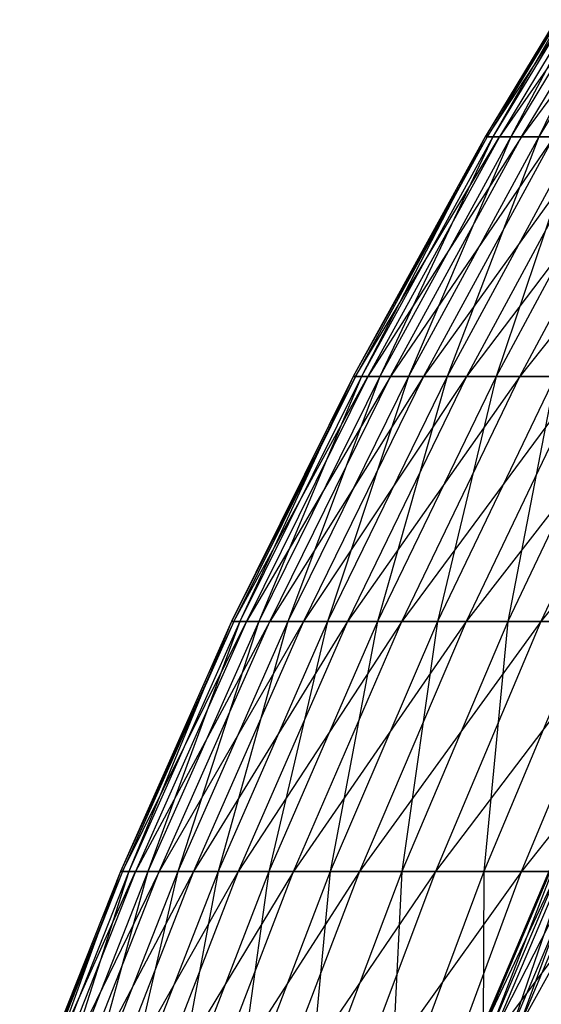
# Model space of a CAD drawing. Extents: x -125 to 125, y -143 to 0.
# Tile 185 of 256: x -56.23 to -51.44, y -60.84 to -51.79. Entities that reach past the tile are written whole.
import ezdxf

# ---------------------------------------------------------------- set-up
doc = ezdxf.new("R2010")
doc.units = 0
doc.header["$LTSCALE"] = 25.4
doc.layers.get('0').update_dxf_attribs({"linetype": 'CONTINUOUS'})

# ---------------------------------------------------------------- blocks, each defined once
blk = doc.blocks.new('NL2500027000_STL_3')
at = {"color": 0}
for p, q in [((-50.6501, -50.7179, 0.616), (-51.9523, -52.8675, 0.6318)), ((-50.6501, -50.7179, 0.616), (-51.9523, -52.8675, 0.6318)), ((-50.631, -50.7179, -1.5198), (-51.9523, -52.8675, 0.6318)), ((-50.631, -50.7179, -1.5198), (-51.9523, -52.8675, 0.6318)), ((-51.9328, -52.8675, -1.5589), (-50.522, -50.7179, -3.6529)), ((-50.631, -50.7179, -1.5198), (-51.9328, -52.8675, -1.5589)), ((-50.631, -50.7179, -1.5198), (-51.9328, -52.8675, -1.5589)), ((-51.9328, -52.8675, -1.5589), (-50.522, -50.7179, -3.6529)), ((-50.5791, -50.7179, 2.7507), (-51.8795, -52.8675, 2.8214)), ((-50.5791, -50.7179, 2.7507), (-51.8795, -52.8675, 2.8214)), ((-50.6501, -50.7179, 0.616), (-51.8795, -52.8675, 2.8214)), ((-50.6501, -50.7179, 0.616), (-51.8795, -52.8675, 2.8214)), ((-50.522, -50.7179, -3.6529), (-51.8209, -52.8675, -3.7468)), ((-50.3231, -50.7179, -5.7794), (-51.8209, -52.8675, -3.7468)), ((-50.522, -50.7179, -3.6529), (-51.8209, -52.8675, -3.7468)), ((-50.3231, -50.7179, -5.7794), (-51.8209, -52.8675, -3.7468)), ((-50.4182, -50.7179, 4.8805), (-51.7145, -52.8675, 5.006)), ((-50.4182, -50.7179, 4.8805), (-51.7145, -52.8675, 5.006)), ((-50.5791, -50.7179, 2.7507), (-51.7145, -52.8675, 5.006)), ((-50.5791, -50.7179, 2.7507), (-51.7145, -52.8675, 5.006)), ((-50.0347, -50.7179, -7.8958), (-51.6169, -52.8675, -5.928)), ((-51.6169, -52.8675, -5.928), (-50.3231, -50.7179, -5.7794)), ((-50.0347, -50.7179, -7.8958), (-51.6169, -52.8675, -5.928)), ((-51.6169, -52.8675, -5.928), (-50.3231, -50.7179, -5.7794)), ((-50.1676, -50.7179, 7.0016), (-51.4575, -52.8675, 7.1816)), ((-50.1676, -50.7179, 7.0016), (-51.4575, -52.8675, 7.1816)), ((-50.4182, -50.7179, 4.8805), (-51.4575, -52.8675, 7.1816)), ((-50.4182, -50.7179, 4.8805), (-51.4575, -52.8675, 7.1816)), ((-51.9523, -52.8675, 0.6318), (-53.1634, -55.0697, 0.6466)), ((-51.9523, -52.8675, 0.6318), (-53.1634, -55.0697, 0.6466)), ((-51.9328, -52.8675, -1.5589), (-53.1634, -55.0697, 0.6466)), ((-51.9328, -52.8675, -1.5589), (-53.1634, -55.0697, 0.6466)), ((-53.1434, -55.0697, -1.5952), (-51.8209, -52.8675, -3.7468)), ((-51.9328, -52.8675, -1.5589), (-53.1434, -55.0697, -1.5952)), ((-51.9328, -52.8675, -1.5589), (-53.1434, -55.0697, -1.5952)), ((-53.1434, -55.0697, -1.5952), (-51.8209, -52.8675, -3.7468)), ((-51.8795, -52.8675, 2.8214), (-53.0889, -55.0697, 2.8872)), ((-51.8795, -52.8675, 2.8214), (-53.0889, -55.0697, 2.8872)), ((-51.9523, -52.8675, 0.6318), (-53.0889, -55.0697, 2.8872)), ((-51.9523, -52.8675, 0.6318), (-53.0889, -55.0697, 2.8872)), ((-51.8209, -52.8675, -3.7468), (-53.0289, -55.0697, -3.8341)), ((-51.6169, -52.8675, -5.928), (-53.0289, -55.0697, -3.8341)), ((-51.8209, -52.8675, -3.7468), (-53.0289, -55.0697, -3.8341)), ((-51.6169, -52.8675, -5.928), (-53.0289, -55.0697, -3.8341)), ((-51.7145, -52.8675, 5.006), (-52.92, -55.0697, 5.1227)), ((-51.7145, -52.8675, 5.006), (-52.92, -55.0697, 5.1227)), ((-51.8795, -52.8675, 2.8214), (-52.92, -55.0697, 5.1227)), ((-51.8795, -52.8675, 2.8214), (-52.92, -55.0697, 5.1227)), ((-51.3211, -52.8675, -8.0988), (-52.8202, -55.0697, -6.0662)), ((-52.8202, -55.0697, -6.0662), (-51.6169, -52.8675, -5.928)), ((-51.3211, -52.8675, -8.0988), (-52.8202, -55.0697, -6.0662)), ((-52.8202, -55.0697, -6.0662), (-51.6169, -52.8675, -5.928)), ((-51.4575, -52.8675, 7.1816), (-52.657, -55.0697, 7.349)), ((-51.4575, -52.8675, 7.1816), (-52.657, -55.0697, 7.349)), ((-51.7145, -52.8675, 5.006), (-52.657, -55.0697, 7.349)), ((-51.7145, -52.8675, 5.006), (-52.657, -55.0697, 7.349)), ((-51.3211, -52.8675, -8.0988), (-52.5175, -55.0697, -8.2875)), ((-50.9341, -52.8675, -10.2551), (-52.5175, -55.0697, -8.2875)), ((-51.3211, -52.8675, -8.0988), (-52.5175, -55.0697, -8.2875)), ((-50.9341, -52.8675, -10.2551), (-52.5175, -55.0697, -8.2875)), ((-51.109, -52.8675, 9.3445), (-52.3004, -55.0697, 9.5623)), ((-51.109, -52.8675, 9.3445), (-52.3004, -55.0697, 9.5623)), ((-51.4575, -52.8675, 7.1816), (-52.3004, -55.0697, 9.5623)), ((-51.4575, -52.8675, 7.1816), (-52.3004, -55.0697, 9.5623)), ((-50.9341, -52.8675, -10.2551), (-52.1214, -55.0697, -10.4941)), ((-50.4565, -52.8675, -12.3932), (-52.1214, -55.0697, -10.4941)), ((-50.9341, -52.8675, -10.2551), (-52.1214, -55.0697, -10.4941)), ((-50.4565, -52.8675, -12.3932), (-52.1214, -55.0697, -10.4941)), ((-51.9523, -52.8675, 0.6318), (-51.8795, -52.8675, 2.8214)), ((-51.9328, -52.8675, -1.5589), (-51.9523, -52.8675, 0.6318)), ((-51.9523, -52.8675, 0.6318), (-51.8795, -52.8675, 2.8214)), ((-51.9328, -52.8675, -1.5589), (-51.9523, -52.8675, 0.6318)), ((-51.8209, -52.8675, -3.7468), (-51.9328, -52.8675, -1.5589)), ((-51.8209, -52.8675, -3.7468), (-51.9328, -52.8675, -1.5589)), ((-51.8795, -52.8675, 2.8214), (-51.7145, -52.8675, 5.006)), ((-51.8795, -52.8675, 2.8214), (-51.7145, -52.8675, 5.006)), ((-50.6696, -52.8675, 11.4908), (-51.8508, -55.0697, 11.7586)), ((-50.6696, -52.8675, 11.4908), (-51.8508, -55.0697, 11.7586)), ((-51.109, -52.8675, 9.3445), (-51.8508, -55.0697, 11.7586)), ((-51.109, -52.8675, 9.3445), (-51.8508, -55.0697, 11.7586)), ((-51.6169, -52.8675, -5.928), (-51.8209, -52.8675, -3.7468)), ((-51.6169, -52.8675, -5.928), (-51.8209, -52.8675, -3.7468)), ((-51.7145, -52.8675, 5.006), (-51.4575, -52.8675, 7.1816)), ((-51.7145, -52.8675, 5.006), (-51.4575, -52.8675, 7.1816)), ((-49.8892, -52.8675, -14.5092), (-51.6327, -55.0697, -12.6821)), ((-51.6327, -55.0697, -12.6821), (-50.4565, -52.8675, -12.3932)), ((-49.8892, -52.8675, -14.5092), (-51.6327, -55.0697, -12.6821)), ((-51.6327, -55.0697, -12.6821), (-50.4565, -52.8675, -12.3932)), ((-51.3211, -52.8675, -8.0988), (-51.6169, -52.8675, -5.928)), ((-51.3211, -52.8675, -8.0988), (-51.6169, -52.8675, -5.928)), ((-51.4575, -52.8675, 7.1816), (-51.109, -52.8675, 9.3445)), ((-51.4575, -52.8675, 7.1816), (-51.109, -52.8675, 9.3445)), ((-53.1634, -55.0697, 0.6466), (-54.2812, -57.3207, 0.6602)), ((-53.1634, -55.0697, 0.6466), (-54.2812, -57.3207, 0.6602)), ((-53.1434, -55.0697, -1.5952), (-54.2812, -57.3207, 0.6602)), ((-53.1434, -55.0697, -1.5952), (-54.2812, -57.3207, 0.6602)), ((-54.2608, -57.3207, -1.6287), (-53.0289, -55.0697, -3.8341)), ((-53.1434, -55.0697, -1.5952), (-54.2608, -57.3207, -1.6287)), ((-53.1434, -55.0697, -1.5952), (-54.2608, -57.3207, -1.6287)), ((-54.2608, -57.3207, -1.6287), (-53.0289, -55.0697, -3.8341)), ((-53.0889, -55.0697, 2.8872), (-54.2052, -57.3207, 2.9479)), ((-53.0889, -55.0697, 2.8872), (-54.2052, -57.3207, 2.9479)), ((-53.1634, -55.0697, 0.6466), (-54.2052, -57.3207, 2.9479)), ((-53.1634, -55.0697, 0.6466), (-54.2052, -57.3207, 2.9479)), ((-53.0289, -55.0697, -3.8341), (-54.1439, -57.3207, -3.9147)), ((-52.8202, -55.0697, -6.0662), (-54.1439, -57.3207, -3.9147)), ((-53.0289, -55.0697, -3.8341), (-54.1439, -57.3207, -3.9147)), ((-52.8202, -55.0697, -6.0662), (-54.1439, -57.3207, -3.9147)), ((-52.92, -55.0697, 5.1227), (-54.0327, -57.3207, 5.2304)), ((-52.92, -55.0697, 5.1227), (-54.0327, -57.3207, 5.2304)), ((-53.0889, -55.0697, 2.8872), (-54.0327, -57.3207, 5.2304)), ((-53.0889, -55.0697, 2.8872), (-54.0327, -57.3207, 5.2304)), ((-52.5175, -55.0697, -8.2875), (-53.9308, -57.3207, -6.1938)), ((-53.9308, -57.3207, -6.1938), (-52.8202, -55.0697, -6.0662)), ((-52.5175, -55.0697, -8.2875), (-53.9308, -57.3207, -6.1938)), ((-53.9308, -57.3207, -6.1938), (-52.8202, -55.0697, -6.0662)), ((-52.657, -55.0697, 7.349), (-53.7642, -57.3207, 7.5035)), ((-52.657, -55.0697, 7.349), (-53.7642, -57.3207, 7.5035)), ((-52.92, -55.0697, 5.1227), (-53.7642, -57.3207, 7.5035)), ((-52.92, -55.0697, 5.1227), (-53.7642, -57.3207, 7.5035)), ((-52.5175, -55.0697, -8.2875), (-53.6217, -57.3207, -8.4618)), ((-52.1214, -55.0697, -10.4941), (-53.6217, -57.3207, -8.4618)), ((-52.5175, -55.0697, -8.2875), (-53.6217, -57.3207, -8.4618)), ((-52.1214, -55.0697, -10.4941), (-53.6217, -57.3207, -8.4618)), ((-52.3004, -55.0697, 9.5623), (-53.4001, -57.3207, 9.7634)), ((-52.3004, -55.0697, 9.5623), (-53.4001, -57.3207, 9.7634)), ((-52.657, -55.0697, 7.349), (-53.4001, -57.3207, 9.7634)), ((-52.657, -55.0697, 7.349), (-53.4001, -57.3207, 9.7634)), ((-52.1214, -55.0697, -10.4941), (-53.2173, -57.3207, -10.7148)), ((-51.6327, -55.0697, -12.6821), (-53.2173, -57.3207, -10.7148)), ((-52.1214, -55.0697, -10.4941), (-53.2173, -57.3207, -10.7148)), ((-51.6327, -55.0697, -12.6821), (-53.2173, -57.3207, -10.7148)), ((-53.1634, -55.0697, 0.6466), (-53.0889, -55.0697, 2.8872)), ((-53.1434, -55.0697, -1.5952), (-53.1634, -55.0697, 0.6466)), ((-53.1634, -55.0697, 0.6466), (-53.0889, -55.0697, 2.8872)), ((-53.1434, -55.0697, -1.5952), (-53.1634, -55.0697, 0.6466)), ((-53.0289, -55.0697, -3.8341), (-53.1434, -55.0697, -1.5952)), ((-53.0289, -55.0697, -3.8341), (-53.1434, -55.0697, -1.5952)), ((-53.0889, -55.0697, 2.8872), (-52.92, -55.0697, 5.1227)), ((-53.0889, -55.0697, 2.8872), (-52.92, -55.0697, 5.1227)), ((-52.8202, -55.0697, -6.0662), (-53.0289, -55.0697, -3.8341)), ((-52.8202, -55.0697, -6.0662), (-53.0289, -55.0697, -3.8341)), ((-51.8508, -55.0697, 11.7586), (-52.941, -57.3207, 12.0059)), ((-51.8508, -55.0697, 11.7586), (-52.941, -57.3207, 12.0059)), ((-52.3004, -55.0697, 9.5623), (-52.941, -57.3207, 12.0059)), ((-52.3004, -55.0697, 9.5623), (-52.941, -57.3207, 12.0059)), ((-52.92, -55.0697, 5.1227), (-52.657, -55.0697, 7.349)), ((-52.92, -55.0697, 5.1227), (-52.657, -55.0697, 7.349)), ((-52.5175, -55.0697, -8.2875), (-52.8202, -55.0697, -6.0662)), ((-52.5175, -55.0697, -8.2875), (-52.8202, -55.0697, -6.0662)), ((-51.0522, -55.0697, -14.8474), (-52.7183, -57.3207, -12.9487)), ((-52.7183, -57.3207, -12.9487), (-51.6327, -55.0697, -12.6821)), ((-51.0522, -55.0697, -14.8474), (-52.7183, -57.3207, -12.9487)), ((-52.7183, -57.3207, -12.9487), (-51.6327, -55.0697, -12.6821)), ((-52.657, -55.0697, 7.349), (-52.3004, -55.0697, 9.5623)), ((-52.657, -55.0697, 7.349), (-52.3004, -55.0697, 9.5623)), ((-52.1214, -55.0697, -10.4941), (-52.5175, -55.0697, -8.2875)), ((-52.1214, -55.0697, -10.4941), (-52.5175, -55.0697, -8.2875)), ((-51.309, -55.0697, 13.934), (-52.3878, -57.3207, 14.227)), ((-51.309, -55.0697, 13.934), (-52.3878, -57.3207, 14.227)), ((-51.8508, -55.0697, 11.7586), (-52.3878, -57.3207, 14.227)), ((-51.8508, -55.0697, 11.7586), (-52.3878, -57.3207, 14.227)), ((-52.3004, -55.0697, 9.5623), (-51.8508, -55.0697, 11.7586)), ((-52.3004, -55.0697, 9.5623), (-51.8508, -55.0697, 11.7586)), ((-51.0522, -55.0697, -14.8474), (-52.1256, -57.3207, -15.1596)), ((-50.3809, -55.0697, -16.9864), (-52.1256, -57.3207, -15.1596)), ((-51.0522, -55.0697, -14.8474), (-52.1256, -57.3207, -15.1596)), ((-50.3809, -55.0697, -16.9864), (-52.1256, -57.3207, -15.1596)), ((-51.6327, -55.0697, -12.6821), (-52.1214, -55.0697, -10.4941)), ((-51.6327, -55.0697, -12.6821), (-52.1214, -55.0697, -10.4941)), ((-51.8508, -55.0697, 11.7586), (-51.309, -55.0697, 13.934)), ((-51.8508, -55.0697, 11.7586), (-51.309, -55.0697, 13.934)), ((-50.676, -55.0697, 16.0847), (-51.7415, -57.3207, 16.4228)), ((-50.676, -55.0697, 16.0847), (-51.7415, -57.3207, 16.4228)), ((-51.309, -55.0697, 13.934), (-51.7415, -57.3207, 16.4228)), ((-51.309, -55.0697, 13.934), (-51.7415, -57.3207, 16.4228)), ((-51.0522, -55.0697, -14.8474), (-51.6327, -55.0697, -12.6821)), ((-51.0522, -55.0697, -14.8474), (-51.6327, -55.0697, -12.6821)), ((-50.3809, -55.0697, -16.9864), (-51.4402, -57.3207, -17.3436)), ((-49.62, -55.0697, -19.0952), (-51.4402, -57.3207, -17.3436)), ((-50.3809, -55.0697, -16.9864), (-51.4402, -57.3207, -17.3436)), ((-49.62, -55.0697, -19.0952), (-51.4402, -57.3207, -17.3436)), ((-54.2812, -57.3207, 0.6602), (-55.3038, -59.6165, 0.6726)), ((-54.2812, -57.3207, 0.6602), (-55.3038, -59.6165, 0.6726)), ((-54.2608, -57.3207, -1.6287), (-55.3038, -59.6165, 0.6726)), ((-54.2608, -57.3207, -1.6287), (-55.3038, -59.6165, 0.6726)), ((-55.283, -59.6165, -1.6594), (-54.1439, -57.3207, -3.9147)), ((-54.2608, -57.3207, -1.6287), (-55.283, -59.6165, -1.6594)), ((-54.2608, -57.3207, -1.6287), (-55.283, -59.6165, -1.6594)), ((-55.283, -59.6165, -1.6594), (-54.1439, -57.3207, -3.9147)), ((-54.2052, -57.3207, 2.9479), (-55.2263, -59.6165, 3.0034)), ((-54.2052, -57.3207, 2.9479), (-55.2263, -59.6165, 3.0034)), ((-54.2812, -57.3207, 0.6602), (-55.2263, -59.6165, 3.0034)), ((-54.2812, -57.3207, 0.6602), (-55.2263, -59.6165, 3.0034)), ((-54.1439, -57.3207, -3.9147), (-55.1639, -59.6165, -3.9885)), ((-53.9308, -57.3207, -6.1938), (-55.1639, -59.6165, -3.9885)), ((-54.1439, -57.3207, -3.9147), (-55.1639, -59.6165, -3.9885)), ((-53.9308, -57.3207, -6.1938), (-55.1639, -59.6165, -3.9885)), ((-54.0327, -57.3207, 5.2304), (-55.0506, -59.6165, 5.3289)), ((-54.0327, -57.3207, 5.2304), (-55.0506, -59.6165, 5.3289)), ((-54.2052, -57.3207, 2.9479), (-55.0506, -59.6165, 5.3289)), ((-54.2052, -57.3207, 2.9479), (-55.0506, -59.6165, 5.3289)), ((-53.6217, -57.3207, -8.4618), (-54.9467, -59.6165, -6.3105)), ((-54.9467, -59.6165, -6.3105), (-53.9308, -57.3207, -6.1938)), ((-53.6217, -57.3207, -8.4618), (-54.9467, -59.6165, -6.3105)), ((-54.9467, -59.6165, -6.3105), (-53.9308, -57.3207, -6.1938)), ((-53.7642, -57.3207, 7.5035), (-54.777, -59.6165, 7.6449)), ((-53.7642, -57.3207, 7.5035), (-54.777, -59.6165, 7.6449)), ((-54.0327, -57.3207, 5.2304), (-54.777, -59.6165, 7.6449)), ((-54.0327, -57.3207, 5.2304), (-54.777, -59.6165, 7.6449)), ((-53.6217, -57.3207, -8.4618), (-54.6318, -59.6165, -8.6212)), ((-53.2173, -57.3207, -10.7148), (-54.6318, -59.6165, -8.6212)), ((-53.6217, -57.3207, -8.4618), (-54.6318, -59.6165, -8.6212)), ((-53.2173, -57.3207, -10.7148), (-54.6318, -59.6165, -8.6212)), ((-53.4001, -57.3207, 9.7634), (-54.406, -59.6165, 9.9473)), ((-53.4001, -57.3207, 9.7634), (-54.406, -59.6165, 9.9473)), ((-53.7642, -57.3207, 7.5035), (-54.406, -59.6165, 9.9473)), ((-53.7642, -57.3207, 7.5035), (-54.406, -59.6165, 9.9473)), ((-54.2812, -57.3207, 0.6602), (-54.2052, -57.3207, 2.9479)), ((-54.2608, -57.3207, -1.6287), (-54.2812, -57.3207, 0.6602)), ((-54.2812, -57.3207, 0.6602), (-54.2052, -57.3207, 2.9479)), ((-54.2608, -57.3207, -1.6287), (-54.2812, -57.3207, 0.6602)), ((-54.1439, -57.3207, -3.9147), (-54.2608, -57.3207, -1.6287)), ((-54.1439, -57.3207, -3.9147), (-54.2608, -57.3207, -1.6287)), ((-53.2173, -57.3207, -10.7148), (-54.2198, -59.6165, -10.9166)), ((-52.7183, -57.3207, -12.9487), (-54.2198, -59.6165, -10.9166)), ((-53.2173, -57.3207, -10.7148), (-54.2198, -59.6165, -10.9166)), ((-52.7183, -57.3207, -12.9487), (-54.2198, -59.6165, -10.9166)), ((-54.2052, -57.3207, 2.9479), (-54.0327, -57.3207, 5.2304)), ((-54.2052, -57.3207, 2.9479), (-54.0327, -57.3207, 5.2304)), ((-53.9308, -57.3207, -6.1938), (-54.1439, -57.3207, -3.9147)), ((-53.9308, -57.3207, -6.1938), (-54.1439, -57.3207, -3.9147)), ((-54.0327, -57.3207, 5.2304), (-53.7642, -57.3207, 7.5035)), ((-54.0327, -57.3207, 5.2304), (-53.7642, -57.3207, 7.5035)), ((-52.941, -57.3207, 12.0059), (-53.9383, -59.6165, 12.232)), ((-52.941, -57.3207, 12.0059), (-53.9383, -59.6165, 12.232)), ((-53.4001, -57.3207, 9.7634), (-53.9383, -59.6165, 12.232)), ((-53.4001, -57.3207, 9.7634), (-53.9383, -59.6165, 12.232)), ((-53.6217, -57.3207, -8.4618), (-53.9308, -57.3207, -6.1938)), ((-53.6217, -57.3207, -8.4618), (-53.9308, -57.3207, -6.1938)), ((-53.7642, -57.3207, 7.5035), (-53.4001, -57.3207, 9.7634)), ((-53.7642, -57.3207, 7.5035), (-53.4001, -57.3207, 9.7634)), ((-52.1256, -57.3207, -15.1596), (-53.7114, -59.6165, -13.1926)), ((-53.7114, -59.6165, -13.1926), (-52.7183, -57.3207, -12.9487)), ((-52.1256, -57.3207, -15.1596), (-53.7114, -59.6165, -13.1926)), ((-53.7114, -59.6165, -13.1926), (-52.7183, -57.3207, -12.9487)), ((-53.2173, -57.3207, -10.7148), (-53.6217, -57.3207, -8.4618)), ((-53.2173, -57.3207, -10.7148), (-53.6217, -57.3207, -8.4618)), ((-53.4001, -57.3207, 9.7634), (-52.941, -57.3207, 12.0059)), ((-53.4001, -57.3207, 9.7634), (-52.941, -57.3207, 12.0059)), ((-52.3878, -57.3207, 14.227), (-53.3747, -59.6165, 14.495)), ((-52.3878, -57.3207, 14.227), (-53.3747, -59.6165, 14.495)), ((-52.941, -57.3207, 12.0059), (-53.3747, -59.6165, 14.495)), ((-52.941, -57.3207, 12.0059), (-53.3747, -59.6165, 14.495)), ((-52.7183, -57.3207, -12.9487), (-53.2173, -57.3207, -10.7148)), ((-52.7183, -57.3207, -12.9487), (-53.2173, -57.3207, -10.7148)), ((-52.1256, -57.3207, -15.1596), (-53.1075, -59.6165, -15.4452)), ((-51.4402, -57.3207, -17.3436), (-53.1075, -59.6165, -15.4452)), ((-52.1256, -57.3207, -15.1596), (-53.1075, -59.6165, -15.4452)), ((-51.4402, -57.3207, -17.3436), (-53.1075, -59.6165, -15.4452)), ((-52.941, -57.3207, 12.0059), (-52.3878, -57.3207, 14.227)), ((-52.941, -57.3207, 12.0059), (-52.3878, -57.3207, 14.227)), ((-52.1256, -57.3207, -15.1596), (-52.7183, -57.3207, -12.9487)), ((-52.1256, -57.3207, -15.1596), (-52.7183, -57.3207, -12.9487)), ((-51.7415, -57.3207, 16.4228), (-52.7162, -59.6165, 16.7322)), ((-51.7415, -57.3207, 16.4228), (-52.7162, -59.6165, 16.7322)), ((-52.3878, -57.3207, 14.227), (-52.7162, -59.6165, 16.7322)), ((-52.3878, -57.3207, 14.227), (-52.7162, -59.6165, 16.7322)), ((-51.4402, -57.3207, -17.3436), (-52.4092, -59.6165, -17.6703)), ((-50.6633, -57.3207, -19.4967), (-52.4092, -59.6165, -17.6703)), ((-51.4402, -57.3207, -17.3436), (-52.4092, -59.6165, -17.6703)), ((-50.6633, -57.3207, -19.4967), (-52.4092, -59.6165, -17.6703)), ((-52.3878, -57.3207, 14.227), (-51.7415, -57.3207, 16.4228)), ((-52.3878, -57.3207, 14.227), (-51.7415, -57.3207, 16.4228)), ((-51.4402, -57.3207, -17.3436), (-52.1256, -57.3207, -15.1596)), ((-51.4402, -57.3207, -17.3436), (-52.1256, -57.3207, -15.1596)), ((-51.0031, -57.3207, 18.5895), (-51.964, -59.6165, 18.9397)), ((-51.0031, -57.3207, 18.5895), (-51.964, -59.6165, 18.9397)), ((-51.7415, -57.3207, 16.4228), (-51.964, -59.6165, 18.9397)), ((-51.7415, -57.3207, 16.4228), (-51.964, -59.6165, 18.9397)), ((-51.7415, -57.3207, 16.4228), (-51.0031, -57.3207, 18.5895)), ((-51.7415, -57.3207, 16.4228), (-51.0031, -57.3207, 18.5895)), ((-49.7963, -57.3207, -21.6152), (-51.6177, -59.6165, -19.864)), ((-51.6177, -59.6165, -19.864), (-50.6633, -57.3207, -19.4967)), ((-49.7963, -57.3207, -21.6152), (-51.6177, -59.6165, -19.864)), ((-51.6177, -59.6165, -19.864), (-50.6633, -57.3207, -19.4967)), ((-50.6633, -57.3207, -19.4967), (-51.4402, -57.3207, -17.3436)), ((-50.6633, -57.3207, -19.4967), (-51.4402, -57.3207, -17.3436)), ((-51.0142, -58.7837, 0.8446), (-51.9873, -61.0807, 0.8607)), ((-51.9873, -61.0807, 0.8607), (-51.0025, -58.7837, -1.3815)), ((-51.0142, -58.7837, 0.8446), (-51.9873, -61.0807, 0.8607)), ((-51.9873, -61.0807, 0.8607), (-51.0025, -58.7837, -1.3815)), ((-51.0025, -58.7837, -1.3815), (-51.9753, -61.0807, -1.4078)), ((-51.9753, -61.0807, -1.4078), (-50.8937, -58.7837, -3.6048)), ((-51.0025, -58.7837, -1.3815), (-51.9753, -61.0807, -1.4078)), ((-51.9753, -61.0807, -1.4078), (-50.8937, -58.7837, -3.6048)), ((-51.9003, -61.0807, 3.1275), (-50.9288, -58.7837, 3.069)), ((-51.9003, -61.0807, 3.1275), (-50.9288, -58.7837, 3.069)), ((-51.9003, -61.0807, 3.1275), (-51.0142, -58.7837, 0.8446)), ((-51.9003, -61.0807, 3.1275), (-51.0142, -58.7837, 0.8446)), ((-50.8937, -58.7837, -3.6048), (-51.8645, -61.0807, -3.6736)), ((-51.8645, -61.0807, -3.6736), (-50.688, -58.7837, -5.8214)), ((-50.8937, -58.7837, -3.6048), (-51.8645, -61.0807, -3.6736)), ((-51.8645, -61.0807, -3.6736), (-50.688, -58.7837, -5.8214)), ((-50.9288, -58.7837, 3.069), (-51.7144, -61.0807, 5.3884)), ((-50.7465, -58.7837, 5.2875), (-51.7144, -61.0807, 5.3884)), ((-50.9288, -58.7837, 3.069), (-51.7144, -61.0807, 5.3884)), ((-50.7465, -58.7837, 5.2875), (-51.7144, -61.0807, 5.3884)), ((-50.688, -58.7837, -5.8214), (-51.6549, -61.0807, -5.9324)), ((-51.6549, -61.0807, -5.9324), (-50.3859, -58.7837, -8.0268)), ((-50.688, -58.7837, -5.8214), (-51.6549, -61.0807, -5.9324)), ((-51.6549, -61.0807, -5.9324), (-50.3859, -58.7837, -8.0268)), ((-55.3038, -59.6165, 0.6726), (-56.2293, -61.9532, 0.6839)), ((-55.3038, -59.6165, 0.6726), (-56.2293, -61.9532, 0.6839)), ((-55.283, -59.6165, -1.6594), (-56.2293, -61.9532, 0.6839)), ((-55.283, -59.6165, -1.6594), (-56.2293, -61.9532, 0.6839)), ((-56.2082, -61.9532, -1.6872), (-55.1639, -59.6165, -3.9885)), ((-55.283, -59.6165, -1.6594), (-56.2082, -61.9532, -1.6872)), ((-55.283, -59.6165, -1.6594), (-56.2082, -61.9532, -1.6872)), ((-56.2082, -61.9532, -1.6872), (-55.1639, -59.6165, -3.9885)), ((-55.2263, -59.6165, 3.0034), (-56.1505, -61.9532, 3.0537)), ((-55.2263, -59.6165, 3.0034), (-56.1505, -61.9532, 3.0537)), ((-55.3038, -59.6165, 0.6726), (-56.1505, -61.9532, 3.0537)), ((-55.3038, -59.6165, 0.6726), (-56.1505, -61.9532, 3.0537)), ((-55.1639, -59.6165, -3.9885), (-56.0871, -61.9532, -4.0552)), ((-54.9467, -59.6165, -6.3105), (-56.0871, -61.9532, -4.0552)), ((-55.1639, -59.6165, -3.9885), (-56.0871, -61.9532, -4.0552)), ((-54.9467, -59.6165, -6.3105), (-56.0871, -61.9532, -4.0552)), ((-55.0506, -59.6165, 5.3289), (-55.9719, -61.9532, 5.4181)), ((-55.0506, -59.6165, 5.3289), (-55.9719, -61.9532, 5.4181)), ((-55.2263, -59.6165, 3.0034), (-55.9719, -61.9532, 5.4181)), ((-55.2263, -59.6165, 3.0034), (-55.9719, -61.9532, 5.4181)), ((-54.6318, -59.6165, -8.6212), (-55.8663, -61.9532, -6.4161)), ((-55.8663, -61.9532, -6.4161), (-54.9467, -59.6165, -6.3105)), ((-54.6318, -59.6165, -8.6212), (-55.8663, -61.9532, -6.4161)), ((-55.8663, -61.9532, -6.4161), (-54.9467, -59.6165, -6.3105)), ((-54.777, -59.6165, 7.6449), (-55.6937, -61.9532, 7.7728)), ((-54.777, -59.6165, 7.6449), (-55.6937, -61.9532, 7.7728)), ((-55.0506, -59.6165, 5.3289), (-55.6937, -61.9532, 7.7728)), ((-55.0506, -59.6165, 5.3289), (-55.6937, -61.9532, 7.7728)), ((-54.6318, -59.6165, -8.6212), (-55.5461, -61.9532, -8.7655)), ((-54.2198, -59.6165, -10.9166), (-55.5461, -61.9532, -8.7655)), ((-54.6318, -59.6165, -8.6212), (-55.5461, -61.9532, -8.7655)), ((-54.2198, -59.6165, -10.9166), (-55.5461, -61.9532, -8.7655)), ((-54.406, -59.6165, 9.9473), (-55.3165, -61.9532, 10.1138)), ((-54.406, -59.6165, 9.9473), (-55.3165, -61.9532, 10.1138)), ((-54.777, -59.6165, 7.6449), (-55.3165, -61.9532, 10.1138)), ((-54.777, -59.6165, 7.6449), (-55.3165, -61.9532, 10.1138)), ((-55.3038, -59.6165, 0.6726), (-55.2263, -59.6165, 3.0034)), ((-55.283, -59.6165, -1.6594), (-55.3038, -59.6165, 0.6726)), ((-55.3038, -59.6165, 0.6726), (-55.2263, -59.6165, 3.0034)), ((-55.283, -59.6165, -1.6594), (-55.3038, -59.6165, 0.6726)), ((-55.1639, -59.6165, -3.9885), (-55.283, -59.6165, -1.6594)), ((-55.1639, -59.6165, -3.9885), (-55.283, -59.6165, -1.6594)), ((-55.2263, -59.6165, 3.0034), (-55.0506, -59.6165, 5.3289)), ((-55.2263, -59.6165, 3.0034), (-55.0506, -59.6165, 5.3289)), ((-54.9467, -59.6165, -6.3105), (-55.1639, -59.6165, -3.9885)), ((-54.9467, -59.6165, -6.3105), (-55.1639, -59.6165, -3.9885)), ((-54.2198, -59.6165, -10.9166), (-55.1272, -61.9532, -11.0993)), ((-53.7114, -59.6165, -13.1926), (-55.1272, -61.9532, -11.0993)), ((-54.2198, -59.6165, -10.9166), (-55.1272, -61.9532, -11.0993)), ((-53.7114, -59.6165, -13.1926), (-55.1272, -61.9532, -11.0993)), ((-55.0506, -59.6165, 5.3289), (-54.777, -59.6165, 7.6449)), ((-55.0506, -59.6165, 5.3289), (-54.777, -59.6165, 7.6449)), ((-54.6318, -59.6165, -8.6212), (-54.9467, -59.6165, -6.3105)), ((-54.6318, -59.6165, -8.6212), (-54.9467, -59.6165, -6.3105)), ((-53.9383, -59.6165, 12.232), (-54.841, -61.9532, 12.4367)), ((-53.9383, -59.6165, 12.232), (-54.841, -61.9532, 12.4367)), ((-54.406, -59.6165, 9.9473), (-54.841, -61.9532, 12.4367)), ((-54.406, -59.6165, 9.9473), (-54.841, -61.9532, 12.4367)), ((-54.777, -59.6165, 7.6449), (-54.406, -59.6165, 9.9473)), ((-54.777, -59.6165, 7.6449), (-54.406, -59.6165, 9.9473)), ((-54.2198, -59.6165, -10.9166), (-54.6318, -59.6165, -8.6212)), ((-54.2198, -59.6165, -10.9166), (-54.6318, -59.6165, -8.6212)), ((-53.1075, -59.6165, -15.4452), (-54.6103, -61.9532, -13.4134)), ((-54.6103, -61.9532, -13.4134), (-53.7114, -59.6165, -13.1926)), ((-53.1075, -59.6165, -15.4452), (-54.6103, -61.9532, -13.4134)), ((-54.6103, -61.9532, -13.4134), (-53.7114, -59.6165, -13.1926)), ((-54.406, -59.6165, 9.9473), (-53.9383, -59.6165, 12.232)), ((-54.406, -59.6165, 9.9473), (-53.9383, -59.6165, 12.232)), ((-53.3747, -59.6165, 14.495), (-54.2679, -61.9532, 14.7376)), ((-53.3747, -59.6165, 14.495), (-54.2679, -61.9532, 14.7376)), ((-53.9383, -59.6165, 12.232), (-54.2679, -61.9532, 14.7376)), ((-53.9383, -59.6165, 12.232), (-54.2679, -61.9532, 14.7376)), ((-53.7114, -59.6165, -13.1926), (-54.2198, -59.6165, -10.9166)), ((-53.7114, -59.6165, -13.1926), (-54.2198, -59.6165, -10.9166)), ((-53.1075, -59.6165, -15.4452), (-53.9963, -61.9532, -15.7037)), ((-52.4092, -59.6165, -17.6703), (-53.9963, -61.9532, -15.7037)), ((-53.1075, -59.6165, -15.4452), (-53.9963, -61.9532, -15.7037)), ((-52.4092, -59.6165, -17.6703), (-53.9963, -61.9532, -15.7037)), ((-53.9383, -59.6165, 12.232), (-53.3747, -59.6165, 14.495)), ((-53.9383, -59.6165, 12.232), (-53.3747, -59.6165, 14.495)), ((-53.1075, -59.6165, -15.4452), (-53.7114, -59.6165, -13.1926)), ((-53.1075, -59.6165, -15.4452), (-53.7114, -59.6165, -13.1926)), ((-52.7162, -59.6165, 16.7322), (-53.5984, -61.9532, 17.0122)), ((-52.7162, -59.6165, 16.7322), (-53.5984, -61.9532, 17.0122)), ((-53.3747, -59.6165, 14.495), (-53.5984, -61.9532, 17.0122)), ((-53.3747, -59.6165, 14.495), (-53.5984, -61.9532, 17.0122)), ((-53.3747, -59.6165, 14.495), (-52.7162, -59.6165, 16.7322)), ((-53.3747, -59.6165, 14.495), (-52.7162, -59.6165, 16.7322)), ((-52.4092, -59.6165, -17.6703), (-53.2863, -61.9532, -17.966)), ((-51.6177, -59.6165, -19.864), (-53.2863, -61.9532, -17.966)), ((-52.4092, -59.6165, -17.6703), (-53.2863, -61.9532, -17.966)), ((-51.6177, -59.6165, -19.864), (-53.2863, -61.9532, -17.966)), ((-52.4092, -59.6165, -17.6703), (-53.1075, -59.6165, -15.4452)), ((-52.4092, -59.6165, -17.6703), (-53.1075, -59.6165, -15.4452)), ((-51.964, -59.6165, 18.9397), (-52.8336, -61.9532, 19.2566)), ((-51.964, -59.6165, 18.9397), (-52.8336, -61.9532, 19.2566)), ((-52.7162, -59.6165, 16.7322), (-52.8336, -61.9532, 19.2566)), ((-52.7162, -59.6165, 16.7322), (-52.8336, -61.9532, 19.2566)), ((-52.7162, -59.6165, 16.7322), (-51.964, -59.6165, 18.9397)), ((-52.7162, -59.6165, 16.7322), (-51.964, -59.6165, 18.9397)), ((-50.7344, -59.6165, -22.0224), (-52.4815, -61.9532, -20.1964)), ((-52.4815, -61.9532, -20.1964), (-51.6177, -59.6165, -19.864)), ((-50.7344, -59.6165, -22.0224), (-52.4815, -61.9532, -20.1964)), ((-52.4815, -61.9532, -20.1964), (-51.6177, -59.6165, -19.864)), ((-51.6177, -59.6165, -19.864), (-52.4092, -59.6165, -17.6703)), ((-51.6177, -59.6165, -19.864), (-52.4092, -59.6165, -17.6703)), ((-51.1193, -59.6165, 21.1135), (-51.9748, -61.9532, 21.4668)), ((-51.1193, -59.6165, 21.1135), (-51.9748, -61.9532, 21.4668)), ((-51.964, -59.6165, 18.9397), (-51.9748, -61.9532, 21.4668)), ((-51.964, -59.6165, 18.9397), (-51.9748, -61.9532, 21.4668)), ((-51.964, -59.6165, 18.9397), (-51.1193, -59.6165, 21.1135)), ((-51.964, -59.6165, 18.9397), (-51.1193, -59.6165, 21.1135)), ((-50.7344, -59.6165, -22.0224), (-51.6177, -59.6165, -19.864)), ((-50.7344, -59.6165, -22.0224), (-51.6177, -59.6165, -19.864))]:
    blk.add_line(p, q, dxfattribs=at)

msp = doc.modelspace()

# ---------------------------------------------------------------- block references
at = {"color": 253}
msp.add_blockref('NL2500027000_STL_3', (0, 0), dxfattribs=at)

doc.saveas('drawing.dxf')
